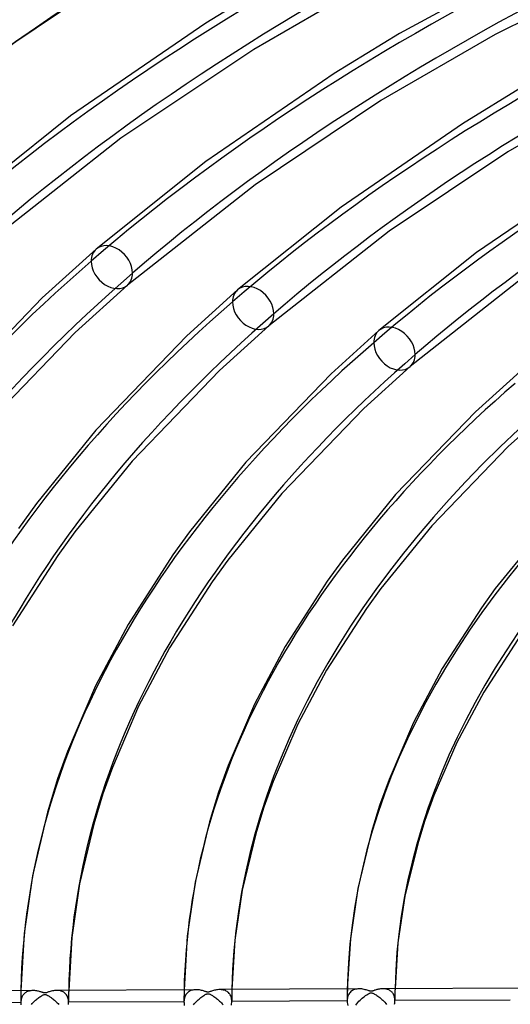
# Model space of a CAD drawing. Header units: millimetres. Extents: x -1077 to 1077, y -1167 to 1197.
# Tile 18 of 81: x -551 to -448, y 795 to 1001. Entities that reach past the tile are written whole.
import ezdxf

# ---------------------------------------------------------------- set-up
doc = ezdxf.new("R2010")
doc.units = ezdxf.units.MM
doc.layers.add('HIDDEN', color=7, linetype='Continuous')
doc.layers.add('THICK', color=7, linetype='Continuous')

msp = doc.modelspace()

# ---------------------------------------------------------------- linework, layer by layer
at = {"layer": 'HIDDEN'}
for p, q in [((-550.58, 797.28), (-550.59, 796.93)), ((-550.57, 797.99), (-550.58, 797.63)), ((-550.58, 797.63), (-550.58, 797.28)), ((-550.08, 797.14), (-550.19, 796.98)), ((-549.95, 797.28), (-550.08, 797.14)), ((-549.82, 797.41), (-549.95, 797.28)), ((-549.68, 797.52), (-549.82, 797.41)), ((-549.53, 797.62), (-549.68, 797.52)), ((-549.38, 797.71), (-549.53, 797.62)), ((-549.21, 797.79), (-549.38, 797.71)), ((-549.04, 797.85), (-549.21, 797.79)), ((-548.86, 797.9), (-549.04, 797.85)), ((-548.67, 797.94), (-548.86, 797.9)), ((-548.48, 797.97), (-548.67, 797.94)), ((-548.28, 797.99), (-548.48, 797.97)), ((-548.07, 798), (-548.28, 797.99)), ((-542.92, 798.02), (-543.13, 798.02)), ((-542.71, 798), (-542.92, 798.02)), ((-542.51, 797.98), (-542.71, 798)), ((-542.31, 797.93), (-542.51, 797.98)), ((-542.13, 797.88), (-542.31, 797.93)), ((-541.94, 797.81), (-542.13, 797.88)), ((-541.77, 797.72), (-541.94, 797.81)), ((-541.6, 797.63), (-541.77, 797.72)), ((-541.44, 797.51), (-541.6, 797.63)), ((-541.3, 797.38), (-541.44, 797.51)), ((-541.16, 797.24), (-541.3, 797.38)), ((-541.04, 797.08), (-541.16, 797.24)), ((-540.93, 796.9), (-541.04, 797.08)), ((-540.6, 797.32), (-540.61, 796.96)), ((-540.59, 798.04), (-540.6, 797.68)), ((-540.6, 797.68), (-540.6, 797.32)), ((-516.47, 798.16), (-516.48, 797.78)), ((-516.48, 797.78), (-516.48, 797.4)), ((-516.48, 797.4), (-516.48, 797.02)), ((-516.09, 797.16), (-516.19, 796.99)), ((-515.98, 797.32), (-516.09, 797.16)), ((-515.85, 797.47), (-515.98, 797.32)), ((-515.71, 797.6), (-515.85, 797.47)), ((-515.56, 797.72), (-515.71, 797.6)), ((-515.39, 797.83), (-515.56, 797.72)), ((-515.22, 797.92), (-515.39, 797.83)), ((-515.03, 798), (-515.22, 797.92)), ((-514.84, 798.06), (-515.03, 798)), ((-514.63, 798.11), (-514.84, 798.06)), ((-514.42, 798.15), (-514.63, 798.11)), ((-514.2, 798.17), (-514.42, 798.15)), ((-513.97, 798.18), (-514.2, 798.17)), ((-508.82, 798.2), (-509.03, 798.2)), ((-508.62, 798.18), (-508.82, 798.2)), ((-508.41, 798.15), (-508.62, 798.18)), ((-508.22, 798.11), (-508.41, 798.15)), ((-508.03, 798.06), (-508.22, 798.11)), ((-507.84, 797.99), (-508.03, 798.06)), ((-507.67, 797.9), (-507.84, 797.99)), ((-507.5, 797.8), (-507.67, 797.9)), ((-507.34, 797.69), (-507.5, 797.8)), ((-507.2, 797.56), (-507.34, 797.69)), ((-507.06, 797.41), (-507.2, 797.56)), ((-506.94, 797.25), (-507.06, 797.41)), ((-506.83, 797.08), (-506.94, 797.25)), ((-506.73, 796.88), (-506.83, 797.08)), ((-506.5, 797.05), (-506.51, 796.66)), ((-506.49, 797.83), (-506.5, 797.44)), ((-506.5, 797.44), (-506.5, 797.05)), ((-506.49, 798.22), (-506.49, 797.83)), ((-482.38, 797.11), (-482.39, 796.7)), ((-482.37, 797.93), (-482.38, 797.52)), ((-482.38, 797.52), (-482.38, 797.11)), ((-482.37, 798.34), (-482.37, 797.93)), ((-482.14, 797.08), (-482.22, 796.86)), ((-482.03, 797.28), (-482.14, 797.08)), ((-481.91, 797.46), (-482.03, 797.28)), ((-481.77, 797.62), (-481.91, 797.46)), ((-481.61, 797.77), (-481.77, 797.62)), ((-481.44, 797.91), (-481.61, 797.77)), ((-481.26, 798.03), (-481.44, 797.91)), ((-481.06, 798.13), (-481.26, 798.03)), ((-480.84, 798.21), (-481.06, 798.13)), ((-480.61, 798.27), (-480.84, 798.21)), ((-480.38, 798.32), (-480.61, 798.27)), ((-480.13, 798.35), (-480.38, 798.32)), ((-479.87, 798.36), (-480.13, 798.35)), ((-474.75, 798.38), (-474.92, 798.38)), ((-474.58, 798.37), (-474.75, 798.38)), ((-474.42, 798.35), (-474.58, 798.37)), ((-474.26, 798.32), (-474.42, 798.35)), ((-474.1, 798.29), (-474.26, 798.32)), ((-473.94, 798.24), (-474.1, 798.29)), ((-473.79, 798.19), (-473.94, 798.24)), ((-473.65, 798.12), (-473.79, 798.19)), ((-473.51, 798.05), (-473.65, 798.12)), ((-473.37, 797.96), (-473.51, 798.05)), ((-473.24, 797.87), (-473.37, 797.96)), ((-473.12, 797.76), (-473.24, 797.87)), ((-473.01, 797.64), (-473.12, 797.76)), ((-472.9, 797.52), (-473.01, 797.64)), ((-472.8, 797.38), (-472.9, 797.52)), ((-472.71, 797.23), (-472.8, 797.38)), ((-472.64, 797.07), (-472.71, 797.23)), ((-472.57, 796.89), (-472.64, 797.07)), ((-472.4, 797.15), (-472.41, 796.73)), ((-472.39, 797.98), (-472.4, 797.56)), ((-472.4, 797.56), (-472.4, 797.15)), ((-472.38, 798.4), (-472.39, 797.98)), ((-550.59, 795.49), (-574.71, 795.36)), ((-550.59, 796.93), (-550.59, 796.58)), ((-550.59, 796.58), (-550.59, 796.23)), ((-550.59, 796.23), (-550.59, 795.88)), ((-550.59, 795.88), (-550.59, 795.48)), ((-550.58, 795.74), (-550.59, 795.49)), ((-550.59, 795.49), (-550.59, 795.48)), ((-550.59, 795.48), (-550.59, 795.48)), ((-550.59, 795.48), (-550.59, 795.48)), ((-550.59, 795.48), (-550.59, 795.48)), ((-550.59, 795.48), (-550.59, 795.48)), ((-550.59, 795.48), (-550.59, 795.48)), ((-550.59, 795.48), (-550.58, 795.26)), ((-550.55, 795.98), (-550.58, 795.74)), ((-550.58, 795.26), (-550.56, 795.03)), ((-550.51, 796.21), (-550.55, 795.98)), ((-550.45, 796.43), (-550.51, 796.21)), ((-550.38, 796.63), (-550.45, 796.43)), ((-550.29, 796.81), (-550.38, 796.63)), ((-550.19, 796.98), (-550.29, 796.81)), ((-540.83, 796.71), (-540.93, 796.9)), ((-540.75, 796.5), (-540.83, 796.71)), ((-540.69, 796.28), (-540.75, 796.5)), ((-540.65, 796.04), (-540.69, 796.28)), ((-540.62, 795.79), (-540.65, 796.04)), ((-540.64, 795.08), (-540.62, 795.31)), ((-540.61, 795.54), (-540.62, 795.79)), ((-540.62, 795.31), (-540.61, 795.54)), ((-540.61, 796.96), (-540.61, 796.6)), ((-540.61, 796.6), (-540.61, 796.24)), ((-540.61, 796.24), (-540.61, 795.88)), ((-540.61, 795.88), (-540.61, 795.55)), ((-516.49, 795.66), (-540.61, 795.54)), ((-516.48, 797.02), (-516.49, 796.64)), ((-516.49, 796.64), (-516.49, 796.26)), ((-516.49, 796.26), (-516.49, 795.88)), ((-516.48, 795.92), (-516.49, 795.66)), ((-516.49, 795.88), (-516.49, 795.66)), ((-516.49, 795.66), (-516.48, 795.41)), ((-516.46, 796.16), (-516.48, 795.92)), ((-516.48, 795.41), (-516.46, 795.16)), ((-516.41, 796.39), (-516.46, 796.16)), ((-516.46, 795.16), (-516.42, 794.9)), ((-516.35, 796.6), (-516.41, 796.39)), ((-516.28, 796.8), (-516.35, 796.6)), ((-516.19, 796.99), (-516.28, 796.8)), ((-506.65, 796.67), (-506.73, 796.88)), ((-506.59, 796.45), (-506.65, 796.67)), ((-506.55, 796.22), (-506.59, 796.45)), ((-506.58, 794.96), (-506.54, 795.22)), ((-506.52, 795.97), (-506.55, 796.22)), ((-506.54, 795.22), (-506.52, 795.47)), ((-506.51, 795.72), (-506.52, 795.97)), ((-506.52, 795.47), (-506.51, 795.72)), ((-506.51, 796.66), (-506.51, 796.27)), ((-506.51, 796.27), (-506.51, 795.88)), ((-506.51, 795.88), (-506.51, 795.72)), ((-482.39, 795.84), (-506.51, 795.72)), ((-482.39, 796.7), (-482.39, 796.29)), ((-482.39, 796.29), (-482.39, 795.88)), ((-482.38, 796.12), (-482.39, 795.84)), ((-482.39, 795.88), (-482.39, 795.84)), ((-482.39, 795.84), (-482.38, 795.53)), ((-482.35, 796.38), (-482.38, 796.12)), ((-482.38, 795.53), (-482.34, 795.21)), ((-482.3, 796.63), (-482.35, 796.38)), ((-482.34, 795.21), (-482.28, 794.89)), ((-482.22, 796.86), (-482.3, 796.63)), ((-472.51, 796.71), (-472.57, 796.89)), ((-472.47, 796.52), (-472.51, 796.71)), ((-472.48, 795.12), (-472.44, 795.38)), ((-472.44, 796.32), (-472.47, 796.52)), ((-472.42, 796.11), (-472.44, 796.32)), ((-472.44, 795.38), (-472.42, 795.64)), ((-472.41, 795.9), (-472.42, 796.11)), ((-472.42, 795.64), (-472.41, 795.9)), ((-472.41, 796.73), (-472.41, 796.31)), ((-472.41, 796.31), (-472.41, 795.9)), ((-448.29, 796.02), (-472.41, 795.9))]:
    msp.add_line(p, q, dxfattribs=at)
for centre, major_axis, ratio, start_param, end_param in [((0, 795.88), (-732, 0), 0.5, -3.141592, -0.523599), ((0, 795.88), (-682, 0), 0.5, -3.141592, -0.523599), ((0, 795.87), (652.89, 0), 0.5, 2.091581, 2.617994), ((0, 795.87), (618.79, 0), 0.5, 2.092004, 2.617994), ((0, 795.87), (584.69, 0), 0.5, 2.092475, 2.617994), ((0, 795.87), (550.59, 0), 0.5, 2.093004, 2.617994), ((-531.57, 949.32), (-3.27, 3.77), 0.75, 0.000079, 0.713724), ((0, 795.87), (618.79, 0), 0.5, 2.617994, 3.143984), ((-531.57, 949.32), (-3.27, 3.77), 0.75, 0.713724, 3.141672), ((-502.03, 940.79), (-3.27, 3.77), 0.75, 0.000079, 0.713724), ((0, 795.87), (584.69, 0), 0.5, 2.617994, 3.141549), ((-502.03, 940.79), (-3.27, 3.77), 0.75, 0.713724, 3.141672), ((-472.5, 932.27), (-3.27, 3.77), 0.75, 0.000079, 0.713724), ((0, 795.87), (550.59, 0), 0.5, 2.617994, 3.141549), ((-472.5, 932.27), (-3.27, 3.77), 0.75, 0.713724, 3.141672), ((0, 795.87), (516.49, 0), 0.5, 2.617994, 3.141549), ((0, 795.87), (482.39, 0), 0.5, 2.617994, 3.141549), ((0, 795.87), (-540.61, 0), 0.5, -0.008026, -0.000044), ((0, 795.87), (-506.51, 0), 0.5, -0.009271, -0.000044), ((0, 795.87), (-472.41, 0), 0.5, -0.010697, -0.000112), ((0, 795.88), (-682, 0), 0.5, 0, 2.617994), ((0, 795.87), (550.59, 0), 0.5, 3.141549, 3.142983), ((0, 795.87), (-540.61, 0), 0.5, -0.000044, 0.001223)]:
    msp.add_ellipse(centre, major_axis=major_axis, ratio=ratio, start_param=start_param, end_param=end_param, dxfattribs=at)
at = {"layer": 'THICK'}
for p, q in [((-402.91, 1021.92), (-451.44, 998)), ((-434.8, 1018.07), (-471.43, 998.21)), ((-497.47, 1009.22), (-511.91, 1000.37)), ((-476.64, 1009.48), (-501.92, 994.85)), ((-511.91, 1000.37), (-540.21, 980.95)), ((-471.43, 998.21), (-485.11, 989.82)), ((-451.44, 998), (-475.37, 984.16)), ((-501.92, 994.85), (-529.67, 976.26)), ((-485.11, 989.82), (-511.93, 971.42)), ((-445.38, 987.21), (-458.3, 979.28)), ((-426.24, 986.52), (-448.81, 973.46)), ((-475.37, 984.16), (-501.64, 966.55)), ((-540.21, 980.95), (-564.36, 961.62)), ((-458.3, 979.28), (-483.66, 961.89)), ((-529.67, 976.26), (-557.83, 954.07)), ((-448.81, 973.46), (-473.61, 956.84)), ((-511.93, 971.42), (-534.83, 953.09)), ((-431.5, 968.74), (-455.38, 952.36)), ((-501.64, 966.55), (-528.3, 945.55)), ((-483.66, 961.89), (-505.3, 944.57)), ((-473.61, 956.84), (-498.77, 937.02)), ((-534.83, 953.09), (-546.1, 942.89)), ((-455.38, 952.36), (-475.77, 936.04)), ((-528.3, 945.55), (-539.23, 935.65)), ((-445.58, 947.14), (-469.24, 928.5)), ((-505.3, 944.57), (-515.93, 934.95)), ((-546.1, 942.89), (-566.22, 921.99)), ((-539.23, 935.65), (-558.66, 915.47)), ((-498.77, 937.02), (-509.06, 927.71)), ((-475.77, 936.04), (-485.76, 927)), ((-515.93, 934.95), (-534.9, 915.24)), ((-509.06, 927.71), (-527.35, 908.72)), ((-485.76, 927), (-503.59, 908.49)), ((-469.24, 928.5), (-478.88, 919.77)), ((-446.24, 927.52), (-455.59, 919.06)), ((-478.88, 919.77), (-496.03, 901.98)), ((-455.59, 919.06), (-472.28, 901.74)), ((-439.71, 919.97), (-448.71, 911.82)), ((-534.9, 915.24), (-547.35, 899.87)), ((-448.71, 911.82), (-464.71, 895.23)), ((-527.35, 908.72), (-539.33, 893.93)), ((-503.59, 908.49), (-515.37, 893.95)), ((-496.03, 901.98), (-507.35, 888.01)), ((-472.28, 901.74), (-483.39, 888.03)), ((-547.35, 899.87), (-551.07, 894.68)), ((-539.33, 893.93), (-542.85, 889.02)), ((-515.37, 893.95), (-518.82, 889.14)), ((-464.71, 895.23), (-475.38, 882.09)), ((-440.96, 895), (-451.42, 882.11)), ((-542.85, 889.02), (-552.33, 874.3)), ((-518.82, 889.14), (-528.18, 874.6)), ((-507.35, 888.01), (-510.61, 883.48)), ((-483.39, 888.03), (-486.58, 883.6)), ((-486.58, 883.6), (-495.36, 869.98)), ((-510.61, 883.48), (-519.5, 869.68)), ((-475.38, 882.09), (-478.36, 877.93)), ((-451.42, 882.11), (-454.33, 878.05)), ((-478.36, 877.93), (-486.68, 865.05)), ((-454.33, 878.05), (-462.53, 865.36)), ((-528.18, 874.6), (-535.02, 861.72)), ((-446.12, 872.38), (-453.85, 860.43)), ((-519.5, 869.68), (-525.97, 857.51)), ((-495.36, 869.98), (-501.78, 857.9)), ((-486.68, 865.05), (-492.73, 853.7)), ((-462.53, 865.36), (-468.54, 854.09)), ((-535.02, 861.72), (-540.84, 847.99)), ((-453.85, 860.43), (-459.49, 849.88)), ((-525.97, 857.51), (-531.44, 844.64)), ((-501.78, 857.9), (-507.24, 845.08)), ((-492.73, 853.7), (-497.84, 841.73)), ((-468.54, 854.09), (-473.64, 842.17)), ((-459.49, 849.88), (-464.24, 838.81)), ((-540.84, 847.99), (-542.92, 842.26)), ((-531.44, 844.64), (-533.45, 839.12)), ((-507.24, 845.08), (-509.28, 839.49)), ((-542.92, 842.26), (-545, 835.34)), ((-497.84, 841.73), (-499.8, 836.35)), ((-473.64, 842.17), (-475.63, 836.72)), ((-533.45, 839.12), (-535.34, 832.83)), ((-509.28, 839.49), (-511.15, 833.26)), ((-464.24, 838.81), (-466.15, 833.58)), ((-499.8, 836.35), (-501.49, 830.76)), ((-475.63, 836.72), (-477.3, 831.19)), ((-545, 835.34), (-548.17, 821.99)), ((-535.34, 832.83), (-538.33, 820.34)), ((-511.15, 833.26), (-514.17, 820.68)), ((-466.15, 833.58), (-467.64, 828.67)), ((-501.49, 830.76), (-504.32, 819.03)), ((-477.3, 831.19), (-480.16, 819.37)), ((-467.64, 828.67), (-470.32, 817.71)), ((-548.17, 821.99), (-549.89, 809.92)), ((-538.33, 820.34), (-539.94, 809.12)), ((-514.17, 820.68), (-515.8, 809.36)), ((-504.32, 819.03), (-505.85, 808.55)), ((-480.16, 819.37), (-481.72, 808.79)), ((-470.32, 817.71), (-471.77, 807.98)), ((-549.89, 809.92), (-550.57, 797.99)), ((-539.94, 809.12), (-540.59, 798.04)), ((-515.8, 809.36), (-516.47, 798.16)), ((-505.85, 808.55), (-506.49, 798.22)), ((-481.72, 808.79), (-482.37, 798.34)), ((-471.77, 807.98), (-472.38, 798.4)), ((-548.07, 798), (-577.21, 797.85)), ((-547.86, 797.99), (-548.07, 798)), ((-547.65, 797.98), (-547.86, 797.99)), ((-547.44, 797.96), (-547.65, 797.98)), ((-547.24, 797.92), (-547.44, 797.96)), ((-547.05, 797.89), (-547.24, 797.92)), ((-546.87, 797.84), (-547.05, 797.89)), ((-546.7, 797.8), (-546.87, 797.84)), ((-546.54, 797.75), (-546.7, 797.8)), ((-546.4, 797.71), (-546.54, 797.75)), ((-546.27, 797.67), (-546.4, 797.71)), ((-546.15, 797.63), (-546.27, 797.67)), ((-546.16, 796.96), (-546.03, 797.03)), ((-546.04, 797.59), (-546.15, 797.63)), ((-545.94, 797.56), (-546.04, 797.59)), ((-546.03, 797.03), (-545.92, 797.08)), ((-545.84, 797.53), (-545.94, 797.56)), ((-545.92, 797.08), (-545.83, 797.12)), ((-545.75, 797.51), (-545.84, 797.53)), ((-545.83, 797.12), (-545.74, 797.15)), ((-545.67, 797.5), (-545.75, 797.51)), ((-545.74, 797.15), (-545.67, 797.17)), ((-545.59, 797.49), (-545.67, 797.5)), ((-545.67, 797.17), (-545.6, 797.17)), ((-545.6, 797.17), (-545.53, 797.17)), ((-545.51, 797.49), (-545.59, 797.49)), ((-545.53, 797.17), (-545.46, 797.17)), ((-545.43, 797.51), (-545.51, 797.49)), ((-545.46, 797.17), (-545.39, 797.15)), ((-545.34, 797.53), (-545.43, 797.51)), ((-545.39, 797.15), (-545.31, 797.12)), ((-545.24, 797.55), (-545.34, 797.53)), ((-545.31, 797.12), (-545.22, 797.09)), ((-545.12, 797.59), (-545.24, 797.55)), ((-545.22, 797.09), (-545.12, 797.05)), ((-544.98, 797.64), (-545.12, 797.59)), ((-545.12, 797.05), (-545.02, 797)), ((-544.82, 797.7), (-544.98, 797.64)), ((-544.64, 797.76), (-544.82, 797.7)), ((-544.44, 797.82), (-544.64, 797.76)), ((-544.22, 797.88), (-544.44, 797.82)), ((-544, 797.93), (-544.22, 797.88)), ((-543.77, 797.97), (-544, 797.93)), ((-543.55, 798), (-543.77, 797.97)), ((-543.34, 798.02), (-543.55, 798)), ((-543.13, 798.02), (-543.34, 798.02)), ((-513.97, 798.18), (-543.11, 798.02)), ((-513.73, 798.17), (-513.97, 798.18)), ((-513.49, 798.15), (-513.73, 798.17)), ((-513.25, 798.12), (-513.49, 798.15)), ((-513.02, 798.08), (-513.25, 798.12)), ((-512.81, 798.03), (-513.02, 798.08)), ((-512.61, 797.98), (-512.81, 798.03)), ((-512.42, 797.93), (-512.61, 797.98)), ((-512.25, 797.87), (-512.42, 797.93)), ((-512.36, 796.96), (-512.19, 797.06)), ((-512.11, 797.83), (-512.25, 797.87)), ((-512.19, 797.06), (-512.04, 797.15)), ((-511.98, 797.78), (-512.11, 797.83)), ((-512.04, 797.15), (-511.91, 797.22)), ((-511.85, 797.74), (-511.98, 797.78)), ((-511.91, 797.22), (-511.79, 797.27)), ((-511.73, 797.71), (-511.85, 797.74)), ((-511.79, 797.27), (-511.7, 797.31)), ((-511.63, 797.68), (-511.73, 797.71)), ((-511.7, 797.31), (-511.61, 797.34)), ((-511.54, 797.67), (-511.63, 797.68)), ((-511.61, 797.34), (-511.53, 797.35)), ((-511.45, 797.67), (-511.54, 797.67)), ((-511.53, 797.35), (-511.46, 797.35)), ((-511.46, 797.35), (-511.38, 797.35)), ((-511.36, 797.68), (-511.45, 797.67)), ((-511.38, 797.35), (-511.31, 797.33)), ((-511.26, 797.7), (-511.36, 797.68)), ((-511.31, 797.33), (-511.22, 797.31)), ((-511.14, 797.73), (-511.26, 797.7)), ((-511.22, 797.31), (-511.12, 797.27)), ((-511.02, 797.77), (-511.14, 797.73)), ((-511.12, 797.27), (-511.02, 797.22)), ((-510.88, 797.82), (-511.02, 797.77)), ((-511.02, 797.22), (-510.92, 797.17)), ((-510.92, 797.17), (-510.81, 797.11)), ((-510.71, 797.88), (-510.88, 797.82)), ((-510.81, 797.11), (-510.68, 797.04)), ((-510.53, 797.94), (-510.71, 797.88)), ((-510.68, 797.04), (-510.54, 796.96)), ((-510.33, 798), (-510.53, 797.94)), ((-510.12, 798.06), (-510.33, 798)), ((-509.89, 798.11), (-510.12, 798.06)), ((-509.67, 798.15), (-509.89, 798.11)), ((-509.46, 798.18), (-509.67, 798.15)), ((-509.24, 798.19), (-509.46, 798.18)), ((-509.03, 798.2), (-509.24, 798.19)), ((-479.87, 798.36), (-509.01, 798.2)), ((-479.61, 798.35), (-479.87, 798.36)), ((-479.35, 798.33), (-479.61, 798.35)), ((-479.08, 798.29), (-479.35, 798.33)), ((-478.83, 798.24), (-479.08, 798.29)), ((-478.59, 798.18), (-478.83, 798.24)), ((-478.38, 798.12), (-478.59, 798.18)), ((-478.52, 796.96), (-478.3, 797.11)), ((-478.18, 798.06), (-478.38, 798.12)), ((-478.3, 797.11), (-478.1, 797.24)), ((-478.01, 798), (-478.18, 798.06)), ((-478.1, 797.24), (-477.93, 797.34)), ((-477.86, 797.96), (-478.01, 798)), ((-477.93, 797.34), (-477.77, 797.42)), ((-477.74, 797.92), (-477.86, 797.96)), ((-477.77, 797.42), (-477.65, 797.47)), ((-477.63, 797.89), (-477.74, 797.92)), ((-477.65, 797.47), (-477.55, 797.51)), ((-477.53, 797.86), (-477.63, 797.89)), ((-477.55, 797.51), (-477.46, 797.53)), ((-477.45, 797.85), (-477.53, 797.86)), ((-477.46, 797.53), (-477.37, 797.53)), ((-477.37, 797.85), (-477.45, 797.85)), ((-477.29, 797.85), (-477.37, 797.85)), ((-477.37, 797.53), (-477.29, 797.53)), ((-477.2, 797.87), (-477.29, 797.85)), ((-477.29, 797.53), (-477.2, 797.51)), ((-477.1, 797.9), (-477.2, 797.87)), ((-477.2, 797.51), (-477.11, 797.48)), ((-477.11, 797.48), (-477, 797.44)), ((-477, 797.93), (-477.1, 797.9)), ((-476.89, 797.96), (-477, 797.93)), ((-477, 797.44), (-476.89, 797.39)), ((-476.77, 798), (-476.89, 797.96)), ((-476.89, 797.39), (-476.77, 797.33)), ((-476.64, 798.05), (-476.77, 798)), ((-476.77, 797.33), (-476.65, 797.26)), ((-476.65, 797.26), (-476.51, 797.17)), ((-476.5, 798.1), (-476.64, 798.05)), ((-476.51, 797.17), (-476.35, 797.08)), ((-476.34, 798.15), (-476.5, 798.1)), ((-476.35, 797.08), (-476.18, 796.96)), ((-476.17, 798.19), (-476.34, 798.15)), ((-475.99, 798.24), (-476.17, 798.19)), ((-475.81, 798.28), (-475.99, 798.24)), ((-475.63, 798.32), (-475.81, 798.28)), ((-475.45, 798.34), (-475.63, 798.32)), ((-475.27, 798.36), (-475.45, 798.34)), ((-475.1, 798.38), (-475.27, 798.36)), ((-474.92, 798.38), (-475.1, 798.38)), ((-445.77, 798.53), (-474.91, 798.38)), ((-548.39, 795.11), (-548.22, 795.29)), ((-548.22, 795.29), (-548.05, 795.46)), ((-548.05, 795.46), (-547.88, 795.64)), ((-547.88, 795.64), (-547.71, 795.8)), ((-547.71, 795.8), (-547.53, 795.96)), ((-547.53, 795.96), (-547.35, 796.11)), ((-547.35, 796.11), (-547.17, 796.26)), ((-547.17, 796.26), (-546.99, 796.4)), ((-546.99, 796.4), (-546.81, 796.54)), ((-546.81, 796.54), (-546.63, 796.67)), ((-546.63, 796.67), (-546.46, 796.78)), ((-546.46, 796.78), (-546.3, 796.88)), ((-546.3, 796.88), (-546.16, 796.96)), ((-545.02, 797), (-544.92, 796.94)), ((-544.92, 796.94), (-544.81, 796.88)), ((-544.81, 796.88), (-544.69, 796.81)), ((-544.69, 796.81), (-544.55, 796.72)), ((-544.55, 796.72), (-544.41, 796.63)), ((-544.41, 796.63), (-544.25, 796.52)), ((-544.25, 796.52), (-544.09, 796.4)), ((-544.09, 796.4), (-543.92, 796.27)), ((-543.92, 796.27), (-543.74, 796.13)), ((-543.74, 796.13), (-543.56, 795.98)), ((-543.56, 795.98), (-543.37, 795.81)), ((-543.37, 795.81), (-543.18, 795.64)), ((-543.18, 795.64), (-542.99, 795.46)), ((-542.99, 795.46), (-542.81, 795.28)), ((-542.81, 795.28), (-542.63, 795.09)), ((-514.5, 795.04), (-514.31, 795.26)), ((-514.31, 795.26), (-514.12, 795.47)), ((-514.12, 795.47), (-513.92, 795.67)), ((-513.92, 795.67), (-513.73, 795.87)), ((-513.73, 795.87), (-513.53, 796.05)), ((-513.53, 796.05), (-513.33, 796.23)), ((-513.33, 796.23), (-513.13, 796.39)), ((-513.13, 796.39), (-512.94, 796.55)), ((-512.94, 796.55), (-512.74, 796.7)), ((-512.74, 796.7), (-512.55, 796.84)), ((-512.55, 796.84), (-512.36, 796.96)), ((-510.54, 796.96), (-510.39, 796.86)), ((-510.39, 796.86), (-510.23, 796.75)), ((-510.23, 796.75), (-510.06, 796.63)), ((-510.06, 796.63), (-509.87, 796.49)), ((-509.87, 796.49), (-509.68, 796.34)), ((-509.68, 796.34), (-509.48, 796.18)), ((-509.48, 796.18), (-509.27, 796)), ((-509.27, 796), (-509.07, 795.81)), ((-509.07, 795.81), (-508.87, 795.61)), ((-508.87, 795.61), (-508.67, 795.41)), ((-508.67, 795.41), (-508.48, 795.21)), ((-508.48, 795.21), (-508.3, 795)), ((-480.6, 794.97), (-480.38, 795.24)), ((-480.38, 795.24), (-480.15, 795.5)), ((-480.15, 795.5), (-479.92, 795.75)), ((-479.92, 795.75), (-479.69, 795.99)), ((-479.69, 795.99), (-479.46, 796.21)), ((-479.46, 796.21), (-479.22, 796.42)), ((-479.22, 796.42), (-478.99, 796.61)), ((-478.99, 796.61), (-478.76, 796.79)), ((-478.76, 796.79), (-478.52, 796.96)), ((-476.18, 796.96), (-475.99, 796.83)), ((-475.99, 796.83), (-475.8, 796.69)), ((-475.8, 796.69), (-475.59, 796.53)), ((-475.59, 796.53), (-475.38, 796.35)), ((-475.38, 796.35), (-475.16, 796.16)), ((-475.16, 796.16), (-474.94, 795.96)), ((-474.94, 795.96), (-474.73, 795.75)), ((-474.73, 795.75), (-474.52, 795.54)), ((-474.52, 795.54), (-474.33, 795.32)), ((-474.33, 795.32), (-474.13, 795.1))]:
    msp.add_line(p, q, dxfattribs=at)
for centre, major_axis, ratio, start_param, end_param in [((0, 800.21), (732, 0), 0.5, 0, 2.617994), ((0, 800.21), (-677, 0), 0.5, -3.141592, -0.523599), ((0, 795.87), (-642.91, 0), 0.5, -1.049892, -0.523599), ((0, 795.87), (-608.81, 0), 0.5, -1.049457, -0.523599), ((0, 795.87), (-574.71, 0), 0.5, -1.048969, -0.523599), ((0, 795.87), (-540.61, 0), 0.5, -1.048421, -0.523599), ((-531.57, 949.32), (-3.27, 3.77), 0.75, -2.427868, 0.000079), ((0, 795.87), (-608.81, 0), 0.5, -0.523599, -0.005951), ((-531.57, 949.32), (-3.27, 3.77), 0.75, -3.141514, -2.427868), ((-502.03, 940.79), (-3.27, 3.77), 0.75, -2.427868, 0.000079), ((0, 795.87), (-574.71, 0), 0.5, -0.523599, -0.006925), ((-502.03, 940.79), (-3.27, 3.77), 0.75, -3.141514, -2.427868), ((-472.5, 932.27), (-3.27, 3.77), 0.75, -2.427868, 0.000079), ((0, 795.87), (-540.61, 0), 0.5, -0.523599, -0.008026), ((-472.5, 932.27), (-3.27, 3.77), 0.75, -3.141514, -2.427868), ((0, 795.87), (-506.51, 0), 0.5, -0.523599, -0.009271), ((0, 795.87), (-472.41, 0), 0.5, -0.523599, -0.010697), ((0, 800.21), (732, 0), 0.5, -3.141592, -0.523599), ((0, 800.21), (-677, 0), 0.5, 0, 2.617994), ((0, 795.88), (-732, 0), 0.5, 0, 2.617994)]:
    msp.add_ellipse(centre, major_axis=major_axis, ratio=ratio, start_param=start_param, end_param=end_param, dxfattribs=at)

doc.saveas('drawing.dxf')
